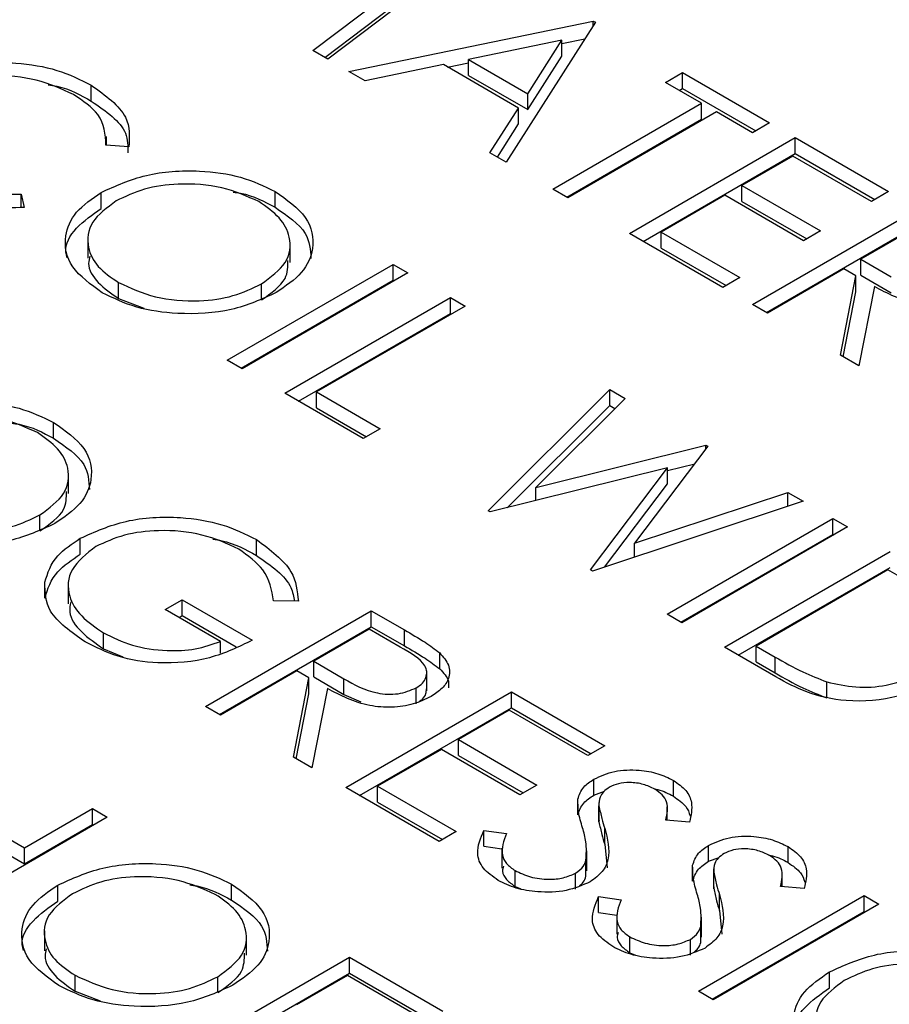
# Model space of a CAD drawing. Header units: inches. Extents: x 1802 to 2468, y -253 to -72.
# Tile 100 of 256: x 1860.815 to 1861.26, y -178.467 to -177.963. Entities that reach past the tile are written whole.
import ezdxf

# ---------------------------------------------------------------- set-up
doc = ezdxf.new("R2010")
doc.units = ezdxf.units.IN
doc.header["$LTSCALE"] = 0.5
doc.header["$MEASUREMENT"] = 0
doc.layers.add('SID-M-S', color=105, linetype='Continuous')

msp = doc.modelspace()

# ---------------------------------------------------------------- linework, layer by layer
at = {"layer": 'SID-M-S'}
for p, q in [((1861.04619, -177.92734), (1860.97261, -177.98283)), ((1860.96496, -177.97842), (1861.01789, -177.93848)), ((1860.97109, -177.98196), (1861.01789, -177.94664)), ((1860.98349, -177.98911), (1861.10859, -177.96336)), ((1861.10968, -177.96399), (1861.06399, -178.03558)), ((1861.10859, -177.96336), (1861.10968, -177.96399)), ((1861.10859, -177.9657), (1861.10859, -177.96336)), ((1861.09251, -177.97318), (1861.04473, -177.98302)), ((1861.07505, -178.00052), (1861.09251, -177.97318)), ((1861.09251, -177.97484), (1861.1043, -177.97241)), ((1861.09251, -177.98134), (1861.09251, -177.97318)), ((1860.97261, -177.98283), (1860.96496, -177.97842)), ((1861.07505, -178.00869), (1861.09251, -177.98134)), ((1861.0319, -177.98566), (1860.9918, -177.99391)), ((1861.07036, -178.00786), (1861.0319, -177.98566)), ((1861.03401, -177.98688), (1861.04473, -177.98467)), ((1861.04473, -177.98302), (1861.07505, -178.00052)), ((1861.04473, -177.99118), (1861.04473, -177.98302)), ((1860.9918, -177.99391), (1860.98349, -177.98911)), ((1861.04473, -177.99118), (1861.07505, -178.00869)), ((1861.14558, -177.99476), (1861.15428, -177.98974)), ((1861.15428, -177.98974), (1861.19888, -178.01549)), ((1861.15428, -177.99791), (1861.15428, -177.98974)), ((1860.85155, -178.00432), (1860.85155, -177.99616)), ((1861.16407, -178.00544), (1861.14558, -177.99476)), ((1861.07505, -178.00869), (1861.07505, -178.00052)), ((1861.15265, -177.99885), (1861.15428, -177.99791)), ((1861.15428, -177.99791), (1861.19181, -178.01957)), ((1861.08792, -178.0494), (1861.16407, -178.00544)), ((1861.16407, -178.01361), (1861.16407, -178.00544)), ((1861.05571, -178.03081), (1861.07036, -178.00786)), ((1861.07036, -178.01603), (1861.07036, -178.00786)), ((1861.17168, -178.00984), (1861.09554, -178.0538)), ((1861.19018, -178.02051), (1861.17168, -178.00984)), ((1861.05952, -178.03301), (1861.07036, -178.01603)), ((1861.09499, -178.05348), (1861.16407, -178.01361)), ((1861.19888, -178.01549), (1861.19018, -178.02051)), ((1860.85937, -178.02689), (1860.85937, -178.02249)), ((1860.87082, -178.02777), (1860.85906, -178.02687)), ((1861.12708, -178.07201), (1861.21194, -178.02302)), ((1861.21194, -178.02302), (1861.2598, -178.05066)), ((1861.21194, -178.03119), (1861.21194, -178.02302)), ((1861.06399, -178.03558), (1861.05571, -178.03081)), ((1861.13416, -178.07609), (1861.21194, -178.03119)), ((1861.21085, -178.03244), (1861.18474, -178.04752)), ((1861.2511, -178.05568), (1861.21085, -178.03244)), ((1861.21194, -178.03119), (1861.25273, -178.05474)), ((1861.18474, -178.04752), (1861.22499, -178.07075)), ((1861.18474, -178.05568), (1861.18474, -178.04752)), ((1860.81555, -178.05199), (1860.81716, -178.05875)), ((1860.81555, -178.05876), (1860.81555, -178.05199)), ((1860.85665, -178.0592), (1860.85665, -178.05103)), ((1860.94568, -178.05867), (1860.94568, -178.0505)), ((1861.09554, -178.0538), (1861.08792, -178.0494)), ((1861.17604, -178.05254), (1861.1434, -178.07138)), ((1861.21629, -178.07578), (1861.17604, -178.05254)), ((1861.2598, -178.05066), (1861.2511, -178.05568)), ((1861.18474, -178.05568), (1861.21792, -178.07484)), ((1861.19018, -178.10843), (1861.27503, -178.05945)), ((1861.19725, -178.11252), (1861.27503, -178.06761)), ((1861.17495, -178.09964), (1861.12708, -178.07201)), ((1861.1434, -178.07138), (1861.18365, -178.09462)), ((1861.1434, -178.07955), (1861.1434, -178.07138)), ((1861.22499, -178.07075), (1861.21629, -178.07578)), ((1861.27394, -178.06887), (1861.24566, -178.0852)), ((1860.84982, -178.07444), (1860.84982, -178.08464)), ((1860.95334, -178.08691), (1860.95334, -178.0767)), ((1861.1434, -178.07955), (1861.17658, -178.0987)), ((1860.92121, -178.13685), (1861.00606, -178.08787)), ((1861.00606, -178.08787), (1861.01367, -178.09226)), ((1861.00606, -178.09603), (1861.00606, -178.08787)), ((1861.24566, -178.0852), (1861.26108, -178.09423)), ((1861.24566, -178.09336), (1861.24566, -178.0852)), ((1861.01367, -178.09226), (1860.92882, -178.14125)), ((1861.23696, -178.09022), (1861.19779, -178.11283)), ((1861.24314, -178.09379), (1861.23696, -178.09022)), ((1860.86556, -178.10535), (1860.86556, -178.09719)), ((1860.92828, -178.14093), (1861.00606, -178.09603)), ((1860.93866, -178.10605), (1860.93866, -178.09788)), ((1861.00606, -178.09603), (1861.0066, -178.09634)), ((1861.18365, -178.09462), (1861.17495, -178.09964)), ((1861.23515, -178.1344), (1861.24314, -178.09379)), ((1861.24314, -178.10196), (1861.24314, -178.09379)), ((1861.24566, -178.09336), (1861.26108, -178.1024)), ((1861.2366, -178.13523), (1861.24314, -178.10196)), ((1861.25256, -178.09923), (1861.24457, -178.13983)), ((1860.86556, -178.10535), (1860.87847, -178.11029)), ((1860.95058, -178.15381), (1861.03543, -178.10482)), ((1861.03543, -178.10482), (1861.04305, -178.10922)), ((1861.03543, -178.11299), (1861.03543, -178.10482)), ((1860.95765, -178.15789), (1861.03543, -178.11299)), ((1861.04305, -178.10922), (1860.9669, -178.15318)), ((1861.03543, -178.11299), (1861.03597, -178.1133)), ((1861.19779, -178.11283), (1861.19018, -178.10843)), ((1860.92882, -178.14125), (1860.92121, -178.13685)), ((1861.24457, -178.13983), (1861.23515, -178.1344)), ((1860.9669, -178.15318), (1860.99953, -178.17202)), ((1860.9669, -178.16134), (1860.9669, -178.15318)), ((1861.05474, -178.21394), (1861.11702, -178.15192)), ((1861.11702, -178.15192), (1861.12489, -178.15647)), ((1861.11702, -178.16009), (1861.11702, -178.15192)), ((1860.99083, -178.17704), (1860.95058, -178.15381)), ((1861.12489, -178.15647), (1861.07927, -178.20198)), ((1860.9669, -178.16134), (1860.99246, -178.1761)), ((1861.06447, -178.21242), (1861.11702, -178.16009)), ((1861.11702, -178.16009), (1861.11971, -178.16164)), ((1860.83227, -178.17689), (1860.83227, -178.16872)), ((1860.99953, -178.17202), (1860.99083, -178.17704)), ((1861.07927, -178.20198), (1861.16619, -178.18031)), ((1861.1673, -178.18095), (1861.12973, -178.23062)), ((1861.16619, -178.18031), (1861.1673, -178.18095)), ((1861.16619, -178.18241), (1861.16619, -178.18031)), ((1861.14656, -178.19202), (1861.05583, -178.21457)), ((1861.1072, -178.24422), (1861.14656, -178.19202)), ((1861.14656, -178.19337), (1861.16054, -178.18989)), ((1861.14656, -178.20018), (1861.14656, -178.19202)), ((1860.83994, -178.20513), (1860.83994, -178.19492)), ((1861.07927, -178.20874), (1861.07927, -178.20198)), ((1861.11442, -178.24281), (1861.14656, -178.20018)), ((1861.21602, -178.20907), (1861.10828, -178.24485)), ((1861.12973, -178.23062), (1861.20823, -178.20458)), ((1861.20823, -178.20458), (1861.21602, -178.20907)), ((1861.20823, -178.21166), (1861.20823, -178.20458)), ((1861.05583, -178.21457), (1861.05474, -178.21394)), ((1860.82525, -178.22427), (1860.82525, -178.21611)), ((1861.14639, -178.26685), (1861.23125, -178.21786)), ((1861.23125, -178.21786), (1861.23886, -178.22226)), ((1861.23125, -178.22603), (1861.23125, -178.21786)), ((1861.23886, -178.22226), (1861.15401, -178.27124)), ((1860.84591, -178.23621), (1860.84591, -178.22805)), ((1860.93611, -178.23683), (1860.93611, -178.22867)), ((1861.15346, -178.27093), (1861.23125, -178.22603)), ((1861.23125, -178.22603), (1861.23179, -178.22634)), ((1861.12973, -178.23772), (1861.12973, -178.23062)), ((1861.17576, -178.2838), (1861.26062, -178.23482)), ((1861.10828, -178.24485), (1861.1072, -178.24422)), ((1861.18284, -178.28789), (1861.26062, -178.24299)), ((1861.25953, -178.24424), (1861.19208, -178.28318)), ((1861.2655, -178.24768), (1861.25953, -178.24424)), ((1860.82772, -178.25872), (1860.82772, -178.25056)), ((1860.83975, -178.25135), (1860.83975, -178.26156)), ((1860.88939, -178.26449), (1860.89809, -178.25947)), ((1860.89809, -178.25947), (1860.93399, -178.28019)), ((1860.89809, -178.26763), (1860.89809, -178.25947)), ((1860.91767, -178.28082), (1860.88939, -178.26449)), ((1860.95758, -178.26029), (1860.94487, -178.2601)), ((1860.89646, -178.26858), (1860.89809, -178.26763)), ((1860.89809, -178.26763), (1860.92569, -178.28357)), ((1860.91006, -178.31411), (1860.99491, -178.26512)), ((1860.99491, -178.26512), (1861.01189, -178.27492)), ((1860.99491, -178.27329), (1860.99491, -178.26512)), ((1861.15401, -178.27124), (1861.14639, -178.26685)), ((1860.91713, -178.31819), (1860.99491, -178.27329)), ((1860.99382, -178.27454), (1860.96554, -178.29087)), ((1861.00973, -178.28373), (1860.99382, -178.27454)), ((1860.99491, -178.27329), (1861.01189, -178.28309)), ((1860.8578, -178.28457), (1860.8578, -178.27641)), ((1861.01189, -178.28309), (1861.01189, -178.27492)), ((1860.8578, -178.28457), (1860.86772, -178.28878)), ((1860.91767, -178.28683), (1860.91767, -178.28082)), ((1861.20206, -178.29898), (1861.17576, -178.2838)), ((1861.19208, -178.28318), (1861.20182, -178.2888)), ((1861.19208, -178.29134), (1861.19208, -178.28318)), ((1861.02996, -178.29485), (1861.02996, -178.28669)), ((1861.20182, -178.29696), (1861.20182, -178.2888)), ((1860.96554, -178.29087), (1860.98095, -178.29991)), ((1860.96554, -178.29903), (1860.96554, -178.29087)), ((1861.19208, -178.29134), (1861.20182, -178.29696)), ((1860.95683, -178.29589), (1860.91767, -178.3185)), ((1860.95503, -178.34007), (1860.96302, -178.29947)), ((1860.96302, -178.29947), (1860.95683, -178.29589)), ((1860.96302, -178.30763), (1860.96302, -178.29947)), ((1860.96554, -178.29903), (1860.98095, -178.30807)), ((1861.02333, -178.3061), (1861.02333, -178.29589)), ((1860.98095, -178.30807), (1860.98095, -178.29991)), ((1861.01792, -178.31275), (1861.01792, -178.30459)), ((1861.22824, -178.30972), (1861.22824, -178.30156)), ((1860.95647, -178.3409), (1860.96302, -178.30763)), ((1860.97244, -178.3049), (1860.96445, -178.34551)), ((1860.98095, -178.30807), (1860.98962, -178.31177)), ((1860.98185, -178.35555), (1861.06671, -178.30657)), ((1861.06671, -178.30657), (1861.11457, -178.3342)), ((1861.06671, -178.31473), (1861.06671, -178.30657)), ((1860.91767, -178.3185), (1860.91006, -178.31411)), ((1860.98893, -178.35964), (1861.06671, -178.31473)), ((1861.06671, -178.31473), (1861.1075, -178.33828)), ((1861.06562, -178.31599), (1861.03951, -178.33106)), ((1861.10587, -178.33923), (1861.06562, -178.31599)), ((1861.03951, -178.33106), (1861.07976, -178.3543)), ((1861.03951, -178.33923), (1861.03951, -178.33106)), ((1861.11457, -178.3342), (1861.10587, -178.33923)), ((1860.96445, -178.34551), (1860.95503, -178.34007)), ((1861.03081, -178.33609), (1860.99817, -178.35493)), ((1861.07106, -178.35932), (1861.03081, -178.33609)), ((1861.03951, -178.33923), (1861.07269, -178.35838)), ((1860.99817, -178.35493), (1861.03842, -178.37816)), ((1860.99817, -178.36309), (1860.99817, -178.35493)), ((1861.07976, -178.3543), (1861.07106, -178.35932)), ((1861.10891, -178.35945), (1861.10891, -178.35129)), ((1861.14962, -178.36009), (1861.14962, -178.35192)), ((1861.02972, -178.38319), (1860.98185, -178.35555)), ((1861.10891, -178.35945), (1861.11427, -178.35749)), ((1860.7738, -178.36136), (1860.81732, -178.38648)), ((1860.99817, -178.36309), (1861.03135, -178.38224)), ((1861.10074, -178.36965), (1861.10074, -178.36148)), ((1861.11151, -178.36324), (1861.11151, -178.37345)), ((1861.11151, -178.3732), (1861.11151, -178.36503)), ((1860.7738, -178.36953), (1860.81732, -178.39465)), ((1860.81732, -178.38648), (1860.85213, -178.36639)), ((1860.85213, -178.36639), (1860.85974, -178.37078)), ((1860.85213, -178.37455), (1860.85213, -178.36639)), ((1861.14653, -178.37236), (1861.14653, -178.36541)), ((1860.85974, -178.37078), (1860.77489, -178.41977)), ((1860.81732, -178.39465), (1860.85213, -178.37455)), ((1860.85213, -178.37455), (1860.85267, -178.37487)), ((1861.11161, -178.37243), (1861.11151, -178.3732)), ((1861.15787, -178.37327), (1861.14576, -178.3723)), ((1861.03842, -178.37816), (1861.02972, -178.38319)), ((1861.05262, -178.3775), (1861.06409, -178.37916)), ((1861.05262, -178.38567), (1861.05262, -178.3775)), ((1861.11447, -178.38466), (1861.11447, -178.37649)), ((1861.11447, -178.38466), (1861.11565, -178.39664)), ((1861.16766, -178.39336), (1861.16766, -178.3852)), ((1860.81732, -178.39465), (1860.81732, -178.38648)), ((1861.05262, -178.38567), (1861.06186, -178.38701)), ((1861.06186, -178.38659), (1861.06186, -178.3968)), ((1861.10532, -178.39821), (1861.10532, -178.388)), ((1861.20837, -178.394), (1861.20837, -178.38584)), ((1861.10487, -178.40098), (1861.10487, -178.39281)), ((1861.15948, -178.40356), (1861.15948, -178.39539)), ((1861.16766, -178.39336), (1861.17301, -178.39141)), ((1861.06858, -178.40625), (1861.06858, -178.39808)), ((1861.09958, -178.40754), (1861.09958, -178.39938)), ((1861.17025, -178.39716), (1861.17025, -178.40736)), ((1861.17026, -178.40711), (1861.17026, -178.39895)), ((1861.20527, -178.40628), (1861.20527, -178.39932)), ((1860.83435, -178.4137), (1860.83435, -178.40554)), ((1860.92338, -178.41317), (1860.92338, -178.40501)), ((1861.06858, -178.40625), (1861.07153, -178.40744)), ((1861.17036, -178.40635), (1861.17026, -178.40711)), ((1861.17321, -178.41857), (1861.17321, -178.41041)), ((1861.21661, -178.40718), (1861.20451, -178.40622)), ((1861.11136, -178.41142), (1861.12283, -178.41308)), ((1861.11136, -178.41958), (1861.11136, -178.41142)), ((1861.16244, -178.4598), (1861.24729, -178.41082)), ((1861.25491, -178.41521), (1861.17005, -178.4642)), ((1861.24729, -178.41082), (1861.25491, -178.41521)), ((1861.24729, -178.41898), (1861.24729, -178.41082)), ((1861.11136, -178.41958), (1861.1206, -178.42092)), ((1861.1206, -178.42051), (1861.1206, -178.43071)), ((1861.16951, -178.46389), (1861.24729, -178.41898)), ((1861.17321, -178.41857), (1861.17439, -178.43055)), ((1861.24729, -178.41898), (1861.24783, -178.4193)), ((1861.16406, -178.43212), (1861.16406, -178.42191)), ((1860.82752, -178.42895), (1860.82752, -178.43915)), ((1861.16361, -178.43489), (1861.16361, -178.42672)), ((1860.93104, -178.44142), (1860.93104, -178.43121)), ((1861.12732, -178.44016), (1861.12732, -178.43199)), ((1861.15832, -178.44145), (1861.15832, -178.43329)), ((1861.12732, -178.44016), (1861.13027, -178.44135)), ((1860.8989, -178.49136), (1860.98376, -178.44238)), ((1860.98376, -178.44238), (1861.03162, -178.47001)), ((1860.98376, -178.45054), (1860.98376, -178.44238)), ((1860.90598, -178.49544), (1860.98376, -178.45054)), ((1860.98376, -178.45054), (1861.02455, -178.47409)), ((1861.22951, -178.45814), (1861.22951, -178.44997)), ((1860.84325, -178.45986), (1860.84325, -178.4517)), ((1860.91636, -178.46056), (1860.91636, -178.45239)), ((1860.98267, -178.4518), (1860.95656, -178.46687)), ((1861.02292, -178.47503), (1860.98267, -178.4518)), ((1860.84325, -178.45986), (1860.85617, -178.4648)), ((1861.17005, -178.4642), (1861.16244, -178.4598))]:
    msp.add_line(p, q, dxfattribs=at)
for points, knots in [([(1860.76178, -177.99526), (1860.76921, -177.99187), (1860.78406, -177.98509), (1860.81118, -177.98392), (1860.83472, -177.98778), (1860.84594, -177.99336), (1860.85155, -177.99616)], [0, 0, 0, 0, 0.279512, 0.55908, 0.779374, 1, 1, 1, 1]), ([(1860.84237, -178.00091), (1860.83633, -177.99814), (1860.82426, -177.9926), (1860.80241, -177.99062), (1860.78278, -177.99327), (1860.77348, -177.99775), (1860.76882, -177.99999)], [0, 0, 0, 0, 0.279856, 0.559519, 0.779686, 1, 1, 1, 1]), ([(1860.82949, -177.99597), (1860.83098, -177.99621), (1860.83959, -177.99756), (1860.84614, -178.00126), (1860.85155, -178.00432)], [0, 0, 0, 0, 0.1738985, 1, 1, 1, 1]), ([(1860.85155, -177.99616), (1860.85879, -178.00138), (1860.87174, -178.01072), (1860.87111, -178.02256), (1860.87082, -178.02777)], [0, 0, 0, 0, 0.559517, 1, 1, 1, 1]), ([(1860.85906, -178.02687), (1860.85872, -178.0214), (1860.85811, -178.01159), (1860.84719, -178.00418), (1860.84237, -178.00091)], [0, 0, 0, 0, 0.558427, 1, 1, 1, 1]), ([(1860.85155, -178.00432), (1860.85904, -178.0095), (1860.87044, -178.01738), (1860.87028, -178.02739), (1860.87022, -178.03081)], [0, 0, 0, 0, 0.657388, 1, 1, 1, 1]), ([(1860.7711, -178.04266), (1860.77846, -178.04599), (1860.79164, -178.05194), (1860.80823, -178.05197), (1860.81555, -178.05199)], [0, 0, 0, 0, 0.558772, 1, 1, 1, 1]), ([(1860.85665, -178.05103), (1860.86398, -178.0477), (1860.87864, -178.04105), (1860.90516, -178.03914), (1860.92871, -178.04248), (1860.94003, -178.04783), (1860.94568, -178.0505)], [0, 0, 0, 0, 0.279731, 0.559327, 0.77968, 1, 1, 1, 1]), ([(1860.81716, -178.05875), (1860.81155, -178.05897), (1860.80032, -178.05941), (1860.78053, -178.05631), (1860.7693, -178.05097), (1860.76245, -178.04771)], [0, 0, 0, 0, 0.28041, 0.560795, 1, 1, 1, 1]), ([(1860.93735, -178.05574), (1860.9313, -178.05305), (1860.9192, -178.04767), (1860.89749, -178.04605), (1860.87813, -178.04875), (1860.86891, -178.05319), (1860.8643, -178.05541)], [0, 0, 0, 0, 0.279627, 0.55935, 0.77963, 1, 1, 1, 1]), ([(1860.85716, -178.10239), (1860.85131, -178.09817), (1860.83962, -178.08974), (1860.83698, -178.07437), (1860.84253, -178.06076), (1860.85194, -178.05427), (1860.85665, -178.05103)], [0, 0, 0, 0, 0.2796633, 0.5593539, 0.7796364, 1, 1, 1, 1]), ([(1860.92426, -178.05091), (1860.9255, -178.05108), (1860.93381, -178.05222), (1860.94022, -178.0557), (1860.94568, -178.05867)], [0, 0, 0, 0, 0.149262, 1, 1, 1, 1]), ([(1860.94568, -178.0505), (1860.95163, -178.05474), (1860.96353, -178.06322), (1860.96636, -178.07876), (1860.9606, -178.0925), (1860.95104, -178.09903), (1860.94626, -178.10229)], [0, 0, 0, 0, 0.279767, 0.559358, 0.779571, 1, 1, 1, 1]), ([(1860.8643, -178.05541), (1860.8596, -178.05887), (1860.8502, -178.06579), (1860.84892, -178.07837), (1860.854, -178.08932), (1860.8617, -178.09457), (1860.86556, -178.09719)], [0, 0, 0, 0, 0.279416, 0.559077, 0.779478, 1, 1, 1, 1]), ([(1860.93866, -178.09788), (1860.9434, -178.0944), (1860.95287, -178.08743), (1860.95423, -178.07472), (1860.94876, -178.06376), (1860.94115, -178.05841), (1860.93735, -178.05574)], [0, 0, 0, 0, 0.279468, 0.55887, 0.779516, 1, 1, 1, 1]), ([(1860.8392, -178.08453), (1860.83891, -178.08352), (1860.83746, -178.07838), (1860.843, -178.06889), (1860.8521, -178.06243), (1860.85665, -178.0592)], [0, 0, 0, 0, 0.108942, 0.554389, 1, 1, 1, 1]), ([(1860.94568, -178.05867), (1860.95189, -178.06289), (1860.96308, -178.07052), (1860.96374, -178.08042), (1860.96403, -178.08484)], [0, 0, 0, 0, 0.554805, 1, 1, 1, 1]), ([(1860.85079, -178.08368), (1860.8505, -178.0849), (1860.84938, -178.0895), (1860.85432, -178.09751), (1860.86181, -178.10274), (1860.86556, -178.10535)], [0, 0, 0, 0, 0.153197, 0.576483, 1, 1, 1, 1]), ([(1860.93866, -178.10605), (1860.94366, -178.10258), (1860.95221, -178.09663), (1860.95225, -178.089), (1860.95226, -178.08583)], [0, 0, 0, 0, 0.584093, 1, 1, 1, 1]), ([(1860.86556, -178.09719), (1860.87156, -178.09994), (1860.88356, -178.10545), (1860.90533, -178.1073), (1860.92477, -178.10455), (1860.93403, -178.10011), (1860.93866, -178.09788)], [0, 0, 0, 0, 0.27983, 0.559389, 0.779654, 1, 1, 1, 1]), ([(1860.94626, -178.10229), (1860.93893, -178.10566), (1860.92427, -178.1124), (1860.89759, -178.11385), (1860.87399, -178.11058), (1860.86277, -178.10512), (1860.85716, -178.10239)], [0, 0, 0, 0, 0.27963, 0.559343, 0.779597, 1, 1, 1, 1]), ([(1861.30564, -178.10332), (1861.30274, -178.10474), (1861.29693, -178.10758), (1861.28561, -178.10927), (1861.26891, -178.10787), (1861.2593, -178.10279), (1861.25256, -178.09923)], [0, 0, 0, 0, 0.18712, 0.373979, 0.560911, 1, 1, 1, 1]), ([(1860.74324, -178.16925), (1860.75057, -178.16592), (1860.76523, -178.15927), (1860.79175, -178.15737), (1860.8153, -178.1607), (1860.82662, -178.16605), (1860.83227, -178.16872)], [0, 0, 0, 0, 0.279731, 0.559327, 0.77968, 1, 1, 1, 1]), ([(1860.82394, -178.17396), (1860.81789, -178.17127), (1860.80579, -178.16589), (1860.78408, -178.16427), (1860.76472, -178.16698), (1860.7555, -178.17141), (1860.75089, -178.17363)], [0, 0, 0, 0, 0.279627, 0.55935, 0.77963, 1, 1, 1, 1]), ([(1860.83227, -178.16872), (1860.83823, -178.17296), (1860.85012, -178.18144), (1860.85295, -178.19698), (1860.84719, -178.21072), (1860.83763, -178.21725), (1860.83285, -178.22051)], [0, 0, 0, 0, 0.279767, 0.559358, 0.779571, 1, 1, 1, 1]), ([(1860.81085, -178.16913), (1860.81209, -178.1693), (1860.8204, -178.17044), (1860.82682, -178.17392), (1860.83227, -178.17689)], [0, 0, 0, 0, 0.149262, 1, 1, 1, 1]), ([(1860.82525, -178.21611), (1860.82999, -178.21262), (1860.83946, -178.20565), (1860.84082, -178.19294), (1860.83535, -178.18198), (1860.82774, -178.17664), (1860.82394, -178.17396)], [0, 0, 0, 0, 0.279468, 0.55887, 0.779516, 1, 1, 1, 1]), ([(1860.83227, -178.17689), (1860.83848, -178.18112), (1860.84968, -178.18874), (1860.85033, -178.19865), (1860.85062, -178.20306)], [0, 0, 0, 0, 0.554805, 1, 1, 1, 1]), ([(1860.82525, -178.22427), (1860.83025, -178.2208), (1860.8388, -178.21485), (1860.83884, -178.20722), (1860.83885, -178.20405)], [0, 0, 0, 0, 0.584093, 1, 1, 1, 1]), ([(1860.75215, -178.21541), (1860.75815, -178.21817), (1860.77015, -178.22368), (1860.79193, -178.22552), (1860.81136, -178.22277), (1860.82062, -178.21833), (1860.82525, -178.21611)], [0, 0, 0, 0, 0.27983, 0.559389, 0.779654, 1, 1, 1, 1]), ([(1860.84591, -178.22805), (1860.85339, -178.22469), (1860.86836, -178.21798), (1860.89549, -178.21642), (1860.91915, -178.22033), (1860.93045, -178.22589), (1860.93611, -178.22867)], [0, 0, 0, 0, 0.27959, 0.559072, 0.779411, 1, 1, 1, 1]), ([(1860.83285, -178.22051), (1860.82552, -178.22388), (1860.81086, -178.23062), (1860.78418, -178.23207), (1860.76058, -178.2288), (1860.74936, -178.22334), (1860.74375, -178.22061)], [0, 0, 0, 0, 0.2796304, 0.5593429, 0.7795972, 1, 1, 1, 1]), ([(1860.92716, -178.23354), (1860.92113, -178.23082), (1860.9091, -178.22538), (1860.8875, -178.22338), (1860.86796, -178.22576), (1860.85856, -178.23009), (1860.85386, -178.23225)], [0, 0, 0, 0, 0.279847, 0.559555, 0.779847, 1, 1, 1, 1]), ([(1860.82772, -178.25056), (1860.82922, -178.24582), (1860.83191, -178.23736), (1860.84162, -178.2309), (1860.84591, -178.22805)], [0, 0, 0, 0, 0.559317, 1, 1, 1, 1]), ([(1860.91383, -178.2285), (1860.91536, -178.22874), (1860.92402, -178.23008), (1860.93065, -178.23378), (1860.93611, -178.23683)], [0, 0, 0, 0, 0.176046, 1, 1, 1, 1]), ([(1860.93611, -178.22867), (1860.94318, -178.23391), (1860.95584, -178.2433), (1860.95705, -178.25509), (1860.95758, -178.26029)], [0, 0, 0, 0, 0.558579, 1, 1, 1, 1]), ([(1860.85386, -178.23225), (1860.84912, -178.23599), (1860.83963, -178.24347), (1860.83903, -178.25682), (1860.84559, -178.26814), (1860.85373, -178.27365), (1860.8578, -178.27641)], [0, 0, 0, 0, 0.279061, 0.558584, 0.779236, 1, 1, 1, 1]), ([(1860.94487, -178.2601), (1860.94394, -178.25458), (1860.94227, -178.24472), (1860.93178, -178.23696), (1860.92716, -178.23354)], [0, 0, 0, 0, 0.55984, 1, 1, 1, 1]), ([(1860.82772, -178.25872), (1860.82922, -178.25399), (1860.83191, -178.24553), (1860.84162, -178.23906), (1860.84591, -178.23621)], [0, 0, 0, 0, 0.559317, 1, 1, 1, 1]), ([(1860.93611, -178.23683), (1860.94356, -178.242), (1860.9537, -178.24903), (1860.95513, -178.2579), (1860.95551, -178.26026)], [0, 0, 0, 0, 0.733897, 1, 1, 1, 1]), ([(1860.84844, -178.28105), (1860.84124, -178.27605), (1860.82836, -178.26713), (1860.82792, -178.25563), (1860.82772, -178.25056)], [0, 0, 0, 0, 0.559617, 1, 1, 1, 1]), ([(1860.84105, -178.26058), (1860.84071, -178.26232), (1860.83965, -178.26764), (1860.84589, -178.27632), (1860.85383, -178.28182), (1860.8578, -178.28457)], [0, 0, 0, 0, 0.194371, 0.597084, 1, 1, 1, 1]), ([(1860.8578, -178.27641), (1860.86252, -178.27874), (1860.87194, -178.2834), (1860.889, -178.28597), (1860.90517, -178.28523), (1860.9135, -178.28229), (1860.91767, -178.28082)], [0, 0, 0, 0, 0.280254, 0.559912, 0.779941, 1, 1, 1, 1]), ([(1861.01189, -178.27492), (1861.01551, -178.277), (1861.02196, -178.2807), (1861.02752, -178.28486), (1861.02996, -178.28669)], [0, 0, 0, 0, 0.5602397, 1, 1, 1, 1]), ([(1860.93399, -178.28019), (1860.92706, -178.28359), (1860.91323, -178.29037), (1860.88737, -178.2929), (1860.86454, -178.28915), (1860.85381, -178.28375), (1860.84844, -178.28105)], [0, 0, 0, 0, 0.280351, 0.559367, 0.779371, 1, 1, 1, 1]), ([(1861.01792, -178.30459), (1861.01907, -178.30382), (1861.02138, -178.30228), (1861.02308, -178.29935), (1861.02356, -178.29631), (1861.02142, -178.29028), (1861.01492, -178.28664), (1861.00973, -178.28373)], [0, 0, 0, 0, 0.125307, 0.250617, 0.375954, 0.501281, 1, 1, 1, 1]), ([(1861.01189, -178.28309), (1861.01551, -178.28516), (1861.02196, -178.28887), (1861.02752, -178.29303), (1861.02996, -178.29485)], [0, 0, 0, 0, 0.5602397, 1, 1, 1, 1]), ([(1861.02996, -178.28669), (1861.03174, -178.28874), (1861.03529, -178.29283), (1861.03518, -178.29936), (1861.03169, -178.30495), (1861.02758, -178.30764), (1861.02552, -178.30899)], [0, 0, 0, 0, 0.279797, 0.5595, 0.779626, 1, 1, 1, 1]), ([(1861.20182, -178.2888), (1861.20638, -178.29145), (1861.21452, -178.29617), (1861.22405, -178.29991), (1861.22824, -178.30156)], [0, 0, 0, 0, 0.560426, 1, 1, 1, 1]), ([(1861.02996, -178.29485), (1861.03192, -178.2969), (1861.03487, -178.29997), (1861.03453, -178.30343), (1861.03441, -178.30459)], [0, 0, 0, 0, 0.663336, 1, 1, 1, 1]), ([(1861.20182, -178.29696), (1861.20638, -178.29961), (1861.21452, -178.30433), (1861.22405, -178.30808), (1861.22824, -178.30972)], [0, 0, 0, 0, 0.560426, 1, 1, 1, 1]), ([(1861.28674, -178.30012), (1861.27975, -178.30344), (1861.26579, -178.31007), (1861.23962, -178.31249), (1861.21754, -178.3074), (1861.20723, -178.3018), (1861.20206, -178.29898)], [0, 0, 0, 0, 0.280124, 0.559248, 0.778837, 1, 1, 1, 1]), ([(1861.22824, -178.30156), (1861.23311, -178.30265), (1861.24285, -178.30485), (1861.26212, -178.30359), (1861.27269, -178.2987), (1861.27914, -178.29572)], [0, 0, 0, 0, 0.280536, 0.561015, 1, 1, 1, 1]), ([(1860.98095, -178.29991), (1860.98618, -178.30291), (1860.99272, -178.30666), (1861.0033, -178.30798), (1861.01057, -178.30768), (1861.01499, -178.30582), (1861.01792, -178.30459)], [0, 0, 0, 0, 0.499827, 0.625498, 0.751208, 1, 1, 1, 1]), ([(1861.02552, -178.30899), (1861.02262, -178.31041), (1861.01681, -178.31325), (1861.00548, -178.31495), (1860.98879, -178.31354), (1860.97918, -178.30846), (1860.97244, -178.3049)], [0, 0, 0, 0, 0.18712, 0.373979, 0.560911, 1, 1, 1, 1]), ([(1861.0196, -178.31147), (1861.02012, -178.31111), (1861.02176, -178.30996), (1861.02304, -178.3077), (1861.02316, -178.30588), (1861.02322, -178.30507)], [0, 0, 0, 0, 0.207022, 0.646979, 1, 1, 1, 1]), ([(1861.10891, -178.35129), (1861.11229, -178.34976), (1861.11905, -178.34671), (1861.13139, -178.34628), (1861.14194, -178.34819), (1861.14706, -178.35068), (1861.14962, -178.35192)], [0, 0, 0, 0, 0.2795526, 0.5587984, 0.7793777, 1, 1, 1, 1]), ([(1861.10074, -178.36148), (1861.10144, -178.35935), (1861.1027, -178.35554), (1861.10701, -178.35258), (1861.10891, -178.35129)], [0, 0, 0, 0, 0.55984, 1, 1, 1, 1]), ([(1861.14007, -178.35646), (1861.13821, -178.35554), (1861.13451, -178.3537), (1861.12772, -178.35284), (1861.12137, -178.35337), (1861.11838, -178.35477), (1861.11688, -178.35548)], [0, 0, 0, 0, 0.280274, 0.559931, 0.77992, 1, 1, 1, 1]), ([(1861.14962, -178.35192), (1861.15198, -178.35358), (1861.15669, -178.35689), (1861.15988, -178.36449), (1861.15863, -178.36994), (1861.15787, -178.37327)], [0, 0, 0, 0, 0.27975, 0.559501, 1, 1, 1, 1]), ([(1861.10074, -178.36965), (1861.10144, -178.36751), (1861.1027, -178.3637), (1861.10701, -178.36075), (1861.10891, -178.35945)], [0, 0, 0, 0, 0.55984, 1, 1, 1, 1]), ([(1861.11688, -178.35548), (1861.1158, -178.35622), (1861.11363, -178.3577), (1861.11156, -178.36101), (1861.11153, -178.36351), (1861.11151, -178.36503)], [0, 0, 0, 0, 0.279946, 0.559774, 1, 1, 1, 1]), ([(1861.1398, -178.35634), (1861.14041, -178.35645), (1861.14421, -178.3571), (1861.14715, -178.35872), (1861.14962, -178.36009)], [0, 0, 0, 0, 0.159859, 1, 1, 1, 1]), ([(1861.14576, -178.3723), (1861.14644, -178.36914), (1861.14738, -178.36474), (1861.14428, -178.35928), (1861.14147, -178.3574), (1861.14007, -178.35646)], [0, 0, 0, 0, 0.559818, 0.779848, 1, 1, 1, 1]), ([(1861.14962, -178.36009), (1861.15206, -178.36173), (1861.15638, -178.36465), (1861.15763, -178.3684), (1861.15818, -178.37003)], [0, 0, 0, 0, 0.564272, 1, 1, 1, 1]), ([(1861.1031, -178.37617), (1861.10229, -178.37344), (1861.10084, -178.36858), (1861.10077, -178.36365), (1861.10074, -178.36148)], [0, 0, 0, 0, 0.560413, 1, 1, 1, 1]), ([(1861.11151, -178.36503), (1861.11198, -178.36718), (1861.11282, -178.37101), (1861.11397, -178.37482), (1861.11447, -178.37649)], [0, 0, 0, 0, 0.559906, 1, 1, 1, 1]), ([(1861.11151, -178.3732), (1861.11198, -178.37534), (1861.11282, -178.37918), (1861.11397, -178.38298), (1861.11447, -178.38466)], [0, 0, 0, 0, 0.559906, 1, 1, 1, 1]), ([(1861.05987, -178.40311), (1861.05705, -178.40111), (1861.0514, -178.39712), (1861.04812, -178.38785), (1861.05091, -178.38143), (1861.05262, -178.3775)], [0, 0, 0, 0, 0.2798798, 0.5596658, 1, 1, 1, 1]), ([(1861.06409, -178.37916), (1861.06274, -178.38286), (1861.06085, -178.388), (1861.06374, -178.39464), (1861.06696, -178.39693), (1861.06858, -178.39808)], [0, 0, 0, 0, 0.559321, 0.779782, 1, 1, 1, 1]), ([(1861.10487, -178.39281), (1861.10505, -178.38969), (1861.10538, -178.3841), (1861.1038, -178.3786), (1861.1031, -178.37617)], [0, 0, 0, 0, 0.5594958, 1, 1, 1, 1]), ([(1861.11447, -178.37649), (1861.11585, -178.38184), (1861.11777, -178.38928), (1861.11387, -178.39882), (1861.10934, -178.40217), (1861.10708, -178.40384)], [0, 0, 0, 0, 0.560115, 0.780284, 1, 1, 1, 1]), ([(1861.16766, -178.3852), (1861.17104, -178.38367), (1861.17779, -178.38062), (1861.19013, -178.38019), (1861.20068, -178.3821), (1861.2058, -178.38459), (1861.20837, -178.38584)], [0, 0, 0, 0, 0.279553, 0.558798, 0.779378, 1, 1, 1, 1]), ([(1861.15948, -178.39539), (1861.16019, -178.39326), (1861.16145, -178.38945), (1861.16576, -178.3865), (1861.16766, -178.3852)], [0, 0, 0, 0, 0.55984, 1, 1, 1, 1]), ([(1861.17563, -178.38939), (1861.17454, -178.39013), (1861.17237, -178.39161), (1861.17031, -178.39492), (1861.17028, -178.39742), (1861.17026, -178.39895)], [0, 0, 0, 0, 0.279946, 0.559774, 1, 1, 1, 1]), ([(1861.19881, -178.39037), (1861.19696, -178.38945), (1861.19325, -178.38762), (1861.18646, -178.38675), (1861.18011, -178.38728), (1861.17712, -178.38869), (1861.17563, -178.38939)], [0, 0, 0, 0, 0.280274, 0.559931, 0.77992, 1, 1, 1, 1]), ([(1861.19854, -178.39026), (1861.19915, -178.39036), (1861.20296, -178.39101), (1861.2059, -178.39264), (1861.20837, -178.394)], [0, 0, 0, 0, 0.159859, 1, 1, 1, 1]), ([(1861.20451, -178.40622), (1861.20518, -178.40306), (1861.20613, -178.39865), (1861.20302, -178.3932), (1861.20022, -178.39131), (1861.19881, -178.39037)], [0, 0, 0, 0, 0.559818, 0.779848, 1, 1, 1, 1]), ([(1861.20837, -178.38584), (1861.21072, -178.38749), (1861.21544, -178.3908), (1861.21862, -178.39841), (1861.21737, -178.40385), (1861.21661, -178.40718)], [0, 0, 0, 0, 0.27975, 0.559501, 1, 1, 1, 1]), ([(1860.83435, -178.40554), (1860.84168, -178.40221), (1860.85634, -178.39556), (1860.88286, -178.39365), (1860.90641, -178.39699), (1860.91772, -178.40234), (1860.92338, -178.40501)], [0, 0, 0, 0, 0.279731, 0.559327, 0.77968, 1, 1, 1, 1]), ([(1861.09958, -178.39938), (1861.10106, -178.39828), (1861.10371, -178.39632), (1861.10451, -178.39389), (1861.10487, -178.39281)], [0, 0, 0, 0, 0.55899, 1, 1, 1, 1]), ([(1861.15948, -178.40356), (1861.16019, -178.40142), (1861.16145, -178.39761), (1861.16576, -178.39466), (1861.16766, -178.39336)], [0, 0, 0, 0, 0.55984, 1, 1, 1, 1]), ([(1861.16184, -178.41008), (1861.16103, -178.40736), (1861.15958, -178.40249), (1861.15951, -178.39756), (1861.15948, -178.39539)], [0, 0, 0, 0, 0.560413, 1, 1, 1, 1]), ([(1861.20837, -178.394), (1861.21081, -178.39565), (1861.21513, -178.39856), (1861.21638, -178.40231), (1861.21692, -178.40394)], [0, 0, 0, 0, 0.564272, 1, 1, 1, 1]), ([(1861.06261, -178.39582), (1861.06237, -178.39669), (1861.06172, -178.39901), (1861.06385, -178.4028), (1861.067, -178.4051), (1861.06858, -178.40625)], [0, 0, 0, 0, 0.228979, 0.614702, 1, 1, 1, 1]), ([(1861.06858, -178.39808), (1861.07109, -178.39927), (1861.0761, -178.40163), (1861.0851, -178.40287), (1861.09353, -178.40209), (1861.09757, -178.40028), (1861.09958, -178.39938)], [0, 0, 0, 0, 0.280276, 0.560148, 0.780153, 1, 1, 1, 1]), ([(1861.17026, -178.39895), (1861.17073, -178.40109), (1861.17156, -178.40492), (1861.17271, -178.40873), (1861.17321, -178.41041)], [0, 0, 0, 0, 0.559906, 1, 1, 1, 1]), ([(1860.83486, -178.4569), (1860.82901, -178.45268), (1860.81732, -178.44425), (1860.81468, -178.42888), (1860.82023, -178.41527), (1860.82964, -178.40878), (1860.83435, -178.40554)], [0, 0, 0, 0, 0.279663, 0.559354, 0.779636, 1, 1, 1, 1]), ([(1860.91505, -178.41025), (1860.909, -178.40756), (1860.89689, -178.40218), (1860.87519, -178.40056), (1860.85583, -178.40326), (1860.84661, -178.4077), (1860.842, -178.40992)], [0, 0, 0, 0, 0.279627, 0.55935, 0.77963, 1, 1, 1, 1]), ([(1860.90196, -178.40542), (1860.9032, -178.40559), (1860.91151, -178.40673), (1860.91792, -178.41021), (1860.92338, -178.41317)], [0, 0, 0, 0, 0.149262, 1, 1, 1, 1]), ([(1860.92338, -178.40501), (1860.92933, -178.40925), (1860.94123, -178.41773), (1860.94406, -178.43327), (1860.9383, -178.44701), (1860.92874, -178.45354), (1860.92396, -178.4568)], [0, 0, 0, 0, 0.2797673, 0.5593585, 0.7795711, 1, 1, 1, 1]), ([(1861.10708, -178.40384), (1861.10313, -178.40557), (1861.09523, -178.40904), (1861.08105, -178.40939), (1861.06873, -178.40745), (1861.06283, -178.40456), (1861.05987, -178.40311)], [0, 0, 0, 0, 0.279183, 0.559085, 0.779446, 1, 1, 1, 1]), ([(1861.10154, -178.4058), (1861.10224, -178.40525), (1861.10406, -178.40383), (1861.10456, -178.40206), (1861.10487, -178.40098)], [0, 0, 0, 0, 0.384752, 1, 1, 1, 1]), ([(1860.842, -178.40992), (1860.8373, -178.41338), (1860.8279, -178.4203), (1860.82662, -178.43288), (1860.8317, -178.44383), (1860.8394, -178.44908), (1860.84325, -178.4517)], [0, 0, 0, 0, 0.279416, 0.559077, 0.779478, 1, 1, 1, 1]), ([(1860.91636, -178.45239), (1860.9211, -178.44891), (1860.93057, -178.44194), (1860.93193, -178.42923), (1860.92646, -178.41827), (1860.91885, -178.41292), (1860.91505, -178.41025)], [0, 0, 0, 0, 0.279468, 0.5588703, 0.7795158, 1, 1, 1, 1]), ([(1861.16361, -178.42672), (1861.16379, -178.4236), (1861.16412, -178.41802), (1861.16254, -178.41251), (1861.16184, -178.41008)], [0, 0, 0, 0, 0.559496, 1, 1, 1, 1]), ([(1861.17321, -178.41041), (1861.17459, -178.41575), (1861.17652, -178.4232), (1861.17261, -178.43273), (1861.16808, -178.43608), (1861.16582, -178.43775)], [0, 0, 0, 0, 0.560115, 0.780284, 1, 1, 1, 1]), ([(1861.17026, -178.40711), (1861.17073, -178.40926), (1861.17156, -178.41309), (1861.17271, -178.4169), (1861.17321, -178.41857)], [0, 0, 0, 0, 0.559906, 1, 1, 1, 1]), ([(1860.8169, -178.43904), (1860.81661, -178.43803), (1860.81516, -178.43289), (1860.8207, -178.4234), (1860.8298, -178.41694), (1860.83435, -178.4137)], [0, 0, 0, 0, 0.108942, 0.554389, 1, 1, 1, 1]), ([(1860.92338, -178.41317), (1860.92959, -178.4174), (1860.94078, -178.42503), (1860.94144, -178.43493), (1860.94173, -178.43935)], [0, 0, 0, 0, 0.554805, 1, 1, 1, 1]), ([(1861.11862, -178.43702), (1861.11579, -178.43502), (1861.11014, -178.43104), (1861.10687, -178.42176), (1861.10966, -178.41534), (1861.11136, -178.41142)], [0, 0, 0, 0, 0.27988, 0.559666, 1, 1, 1, 1]), ([(1861.12283, -178.41308), (1861.12148, -178.41677), (1861.11959, -178.42192), (1861.12248, -178.42855), (1861.12571, -178.43085), (1861.12732, -178.43199)], [0, 0, 0, 0, 0.559321, 0.779782, 1, 1, 1, 1]), ([(1861.12135, -178.42974), (1861.12111, -178.4306), (1861.12047, -178.43292), (1861.12259, -178.43672), (1861.12574, -178.43901), (1861.12732, -178.44016)], [0, 0, 0, 0, 0.228979, 0.614702, 1, 1, 1, 1]), ([(1861.15832, -178.43329), (1861.15981, -178.43219), (1861.16246, -178.43023), (1861.16326, -178.4278), (1861.16361, -178.42672)], [0, 0, 0, 0, 0.55899, 1, 1, 1, 1]), ([(1861.12732, -178.43199), (1861.12983, -178.43318), (1861.13485, -178.43555), (1861.14385, -178.43678), (1861.15228, -178.436), (1861.15631, -178.43419), (1861.15832, -178.43329)], [0, 0, 0, 0, 0.280276, 0.560148, 0.780153, 1, 1, 1, 1]), ([(1861.16028, -178.43971), (1861.16099, -178.43916), (1861.16281, -178.43774), (1861.16331, -178.43598), (1861.16361, -178.43489)], [0, 0, 0, 0, 0.384752, 1, 1, 1, 1]), ([(1860.82849, -178.43819), (1860.8282, -178.43941), (1860.82708, -178.44401), (1860.83202, -178.45202), (1860.83951, -178.45725), (1860.84325, -178.45986)], [0, 0, 0, 0, 0.153197, 0.576483, 1, 1, 1, 1]), ([(1860.91636, -178.46056), (1860.92136, -178.45709), (1860.92991, -178.45114), (1860.92994, -178.44351), (1860.92996, -178.44034)], [0, 0, 0, 0, 0.584093, 1, 1, 1, 1]), ([(1861.16582, -178.43775), (1861.16188, -178.43948), (1861.15398, -178.44295), (1861.1398, -178.4433), (1861.12748, -178.44137), (1861.12157, -178.43847), (1861.11862, -178.43702)], [0, 0, 0, 0, 0.279183, 0.559085, 0.779446, 1, 1, 1, 1]), ([(1861.22951, -178.44997), (1861.23684, -178.44664), (1861.2515, -178.43999), (1861.27803, -178.43809), (1861.30157, -178.44142), (1861.31289, -178.44677), (1861.31855, -178.44944)], [0, 0, 0, 0, 0.279731, 0.5593268, 0.7796805, 1, 1, 1, 1]), ([(1861.31022, -178.45468), (1861.30416, -178.45199), (1861.29206, -178.44661), (1861.27035, -178.44499), (1861.25099, -178.44769), (1861.24177, -178.45213), (1861.23716, -178.45435)], [0, 0, 0, 0, 0.279627, 0.55935, 0.77963, 1, 1, 1, 1]), ([(1861.23002, -178.50133), (1861.22417, -178.49711), (1861.21248, -178.48868), (1861.20985, -178.47331), (1861.2154, -178.4597), (1861.22481, -178.45321), (1861.22951, -178.44997)], [0, 0, 0, 0, 0.279663, 0.559354, 0.779636, 1, 1, 1, 1]), ([(1860.84325, -178.4517), (1860.84926, -178.45445), (1860.86126, -178.45996), (1860.88303, -178.46181), (1860.90247, -178.45906), (1860.91173, -178.45462), (1860.91636, -178.45239)], [0, 0, 0, 0, 0.27983, 0.559389, 0.779654, 1, 1, 1, 1]), ([(1861.23716, -178.45435), (1861.23246, -178.45781), (1861.22306, -178.46474), (1861.22179, -178.47731), (1861.22686, -178.48826), (1861.23456, -178.49351), (1861.23842, -178.49613)], [0, 0, 0, 0, 0.279416, 0.559077, 0.779478, 1, 1, 1, 1]), ([(1860.92396, -178.4568), (1860.91663, -178.46017), (1860.90197, -178.46691), (1860.87528, -178.46836), (1860.85169, -178.46509), (1860.84047, -178.45963), (1860.83486, -178.4569)], [0, 0, 0, 0, 0.27963, 0.559343, 0.779597, 1, 1, 1, 1]), ([(1861.21206, -178.48347), (1861.21178, -178.48246), (1861.21032, -178.47732), (1861.21586, -178.46783), (1861.22496, -178.46137), (1861.22951, -178.45814)], [0, 0, 0, 0, 0.108942, 0.554389, 1, 1, 1, 1])]:
    msp.add_open_spline(points, degree=3, knots=knots, dxfattribs=at)

doc.saveas('drawing.dxf')
